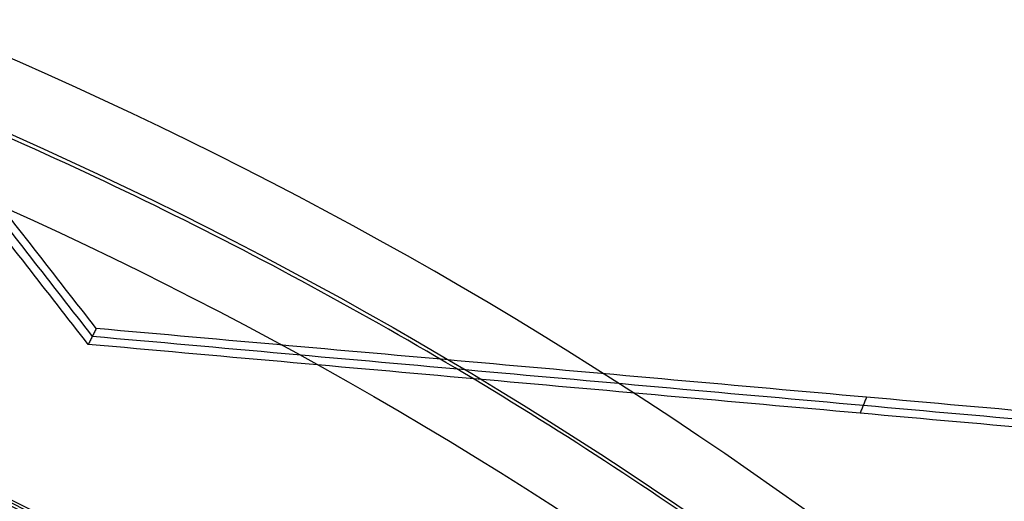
# Model space of a CAD drawing. Header units: millimetres. Extents: x -34.2 to 34.2, y -30.9 to 31.1.
# Tile 57 of 77: x 3.1 to 4.9, y 6.5 to 7.3. Entities that reach past the tile are written whole.
import ezdxf

# ---------------------------------------------------------------- set-up
doc = ezdxf.new("R2010")
doc.units = ezdxf.units.MM
for name, color, linetype, true_color in [('COTAS', 252, 'Continuous', 0x696969), ('IGES level 1', 7, 'Continuous', 0xe5eaed), ('IGES level 14', 7, 'Continuous', 0xffffff), ('IGES level 3', 7, 'Continuous', 0xe5eaed), ('IGES level 5', 7, 'Continuous', 0xe5eaed), ('IGES level 7', 7, 'Continuous', 0xcad1ee), ('IGES level 8', 7, 'Continuous', 0xcad1ee)]:
    doc.layers.add(name, color=color, linetype=linetype, true_color=true_color)

# ---------------------------------------------------------------- blocks, each defined once
blk = doc.blocks.new('Kivi_7w')
at = {"layer": 'IGES level 1', "extrusion": (0, 0, -1)}
for centre, radius, start, end in [((-7.573064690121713e-29, 2.831068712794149e-15, 0.8499999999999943), 31, 90, 270.0000000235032), ((7.993605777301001e-15, 1.77635683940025e-15, 1.399999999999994), 31, 90.00000000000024, 270.0000000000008), ((-7.573064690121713e-29, 2.831068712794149e-15, 0.1500000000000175), 30.85, 90, 270.0000000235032), ((0, 0), 30.7, 90.00000000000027, 270.0000000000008), ((-7.573064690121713e-29, 2.831068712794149e-15), 25.75, 90.0000000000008, 270.0000000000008), ((-7.573064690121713e-29, 2.831068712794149e-15), 24.25, 90.0000000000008, 270.0000000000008), ((-7.573064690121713e-29, 2.831068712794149e-15, 0.8500000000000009), 23.5, 90, 270.0000000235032), ((-8.835242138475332e-29, -1.77635683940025e-15), 23.5, 90.00000000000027, 270.0000000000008)]:
    blk.add_arc(centre, radius, start, end, dxfattribs=at)
at = {"layer": 'IGES level 1'}
for centre, radius, start, end in [((-9.992007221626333e-15, 1.77635683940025e-15, -0.2999999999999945), 31, 270.0000000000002, 89.9999999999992), ((7.573064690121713e-29, 2.831068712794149e-15, -1.549999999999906), 30.85, 270, 90.00000001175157), ((1.262177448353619e-28, 1.77635683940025e-15, -1.7), 30.7, 270.0000000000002, 90.0000000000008), ((1.009741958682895e-28, 1.77635683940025e-15), 25.75, 270.0000000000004, 90.0000000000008), ((6.310887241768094e-29, 1.77635683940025e-15), 24.25, 270.0000000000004, 90.0000000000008), ((8.835242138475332e-29, 1.77635683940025e-15, -1.700000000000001), 23.5, 270.0000000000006, 90.0000000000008)]:
    blk.add_arc(centre, radius, start, end, dxfattribs=at)
at = {"layer": 'IGES level 14', "extrusion": (0, 0.002279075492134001, 0.9999974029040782)}
blk.add_arc((7.573064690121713e-29, -0.009800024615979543, 3.17721718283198), 16.5, 270, 90.00000002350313, dxfattribs=at)
at = {"layer": 'IGES level 14', "extrusion": (1.962332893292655e-31, -0.002279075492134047, -0.9999974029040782)}
blk.add_arc((-2.449570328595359e-30, -0.009800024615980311, -4.67721718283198), 16.5, 90.00000000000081, 270.0000000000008, dxfattribs=at)
at = {"layer": 'IGES level 14', "extrusion": (-1.33034229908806e-32, 0.00227907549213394, 0.9999974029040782)}
blk.add_arc((1.553258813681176e-30, -0.009800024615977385, 1.67721718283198), 16.5, 270.0000000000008, 90.0000000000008, dxfattribs=at)
at = {"layer": 'IGES level 3', "extrusion": (-2.721527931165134e-31, -0.002279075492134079, -0.9999974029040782)}
blk.add_arc((2.913533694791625e-29, -0.009800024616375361, -14.299988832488), 22.5, 90.0000000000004, 270.0000000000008, dxfattribs=at)
at = {"layer": 'IGES level 3', "extrusion": (0, -0.002279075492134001, -0.9999974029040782)}
for centre, radius in [((-7.573064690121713e-29, -0.00980002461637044, -6.299988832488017), 22.49999999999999), ((-7.573064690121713e-29, -0.00980002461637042, -10.299988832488), 20.99999999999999), ((-7.573064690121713e-29, -0.009800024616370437, 0.4500111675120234), 18.625), ((-7.573064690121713e-29, -0.009800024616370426, -5.299988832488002), 17.74999999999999), ((-7.573064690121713e-29, -0.00980002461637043, -1.049988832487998), 15.75)]:
    blk.add_arc(centre, radius, 90, 270.0000000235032, dxfattribs=at)
at = {"layer": 'IGES level 3', "extrusion": (-2.043556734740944e-31, 0.002279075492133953, 0.9999974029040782)}
blk.add_arc((-5.083450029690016e-29, -0.009800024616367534, -1.700011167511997), 22.5, 270.0000000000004, 90.0000000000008, dxfattribs=at)
at = {"layer": 'IGES level 3', "extrusion": (-9.819369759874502e-34, -0.002279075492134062, -0.9999974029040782)}
blk.add_arc((-7.573231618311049e-29, -0.009800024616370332, 1.700011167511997), 22.5, 90.0000000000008, 270.0000000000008, dxfattribs=at)
at = {"layer": 'IGES level 3', "extrusion": (-1.48888891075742e-31, 0.00227907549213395, 0.9999974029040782)}
blk.add_arc((5.023398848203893e-29, -0.009800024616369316, -1.700011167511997), 21.5, 270.0000000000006, 90.0000000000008, dxfattribs=at)
at = {"layer": 'IGES level 3', "extrusion": (1.169983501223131e-30, -0.002279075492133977, -0.9999974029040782)}
blk.add_arc((-5.459610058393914e-29, -0.009800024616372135, -14.299988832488), 21, 90.00000000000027, 270.0000000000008, dxfattribs=at)
at = {"layer": 'IGES level 3', "extrusion": (-5.371563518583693e-31, 0.002279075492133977, 0.9999974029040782)}
blk.add_arc((1.043582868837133e-28, -0.009800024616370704, 6.299988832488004), 21, 270.0000000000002, 90.0000000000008, dxfattribs=at)
at = {"layer": 'IGES level 3', "extrusion": (-7.140447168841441e-33, 0.002279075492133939, 0.9999974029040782)}
blk.add_arc((7.577563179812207e-29, -0.00980002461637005, 6.299988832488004), 17.75, 270.0000000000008, 90.0000000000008, dxfattribs=at)
at = {"layer": 'IGES level 3', "extrusion": (4.05774435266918e-31, -0.002279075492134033, -0.9999974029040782)}
for centre, radius in [((-1.413959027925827e-28, -0.00980002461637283, -6.299988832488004), 17.75), ((-1.436660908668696e-29, -0.009800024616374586, -4.299988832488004), 16.75)]:
    blk.add_arc(centre, radius, 90.0000000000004, 270.0000000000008, dxfattribs=at)
at = {"layer": 'IGES level 3', "extrusion": (9.146713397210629e-32, 0.002279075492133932, 0.9999974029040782)}
blk.add_arc((1.38446209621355e-28, -0.009800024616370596, 4.299988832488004), 17.75, 270.0000000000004, 90.0000000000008, dxfattribs=at)
at = {"layer": 'IGES level 3', "extrusion": (0, -0.002279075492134, -0.9999974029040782)}
blk.add_arc((-7.573064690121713e-29, -0.009800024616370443, -2.799988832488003), 16.74999999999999, 90, 270.0000000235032, dxfattribs=at)
at = {"layer": 'IGES level 3', "extrusion": (-2.043556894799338e-31, 0.002279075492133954, 0.9999974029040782)}
blk.add_arc((1.288743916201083e-29, -0.00980002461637, 1.299988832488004), 16.75, 270.0000000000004, 90.0000000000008, dxfattribs=at)
at = {"layer": 'IGES level 3', "extrusion": (7.940419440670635e-31, -0.002279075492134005, -0.9999974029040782)}
blk.add_arc((-3.889758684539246e-29, -0.009800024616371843, -1.299988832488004), 15.75, 90.00000000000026, 270.0000000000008, dxfattribs=at)
at = {"layer": 'IGES level 3', "extrusion": (3.934485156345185e-31, -0.002279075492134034, -0.9999974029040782)}
blk.add_arc((-2.555831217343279e-29, -0.00980002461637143, -0.7999888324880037), 15.75, 90.0000000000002, 270.0000000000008, dxfattribs=at)
at = {"layer": 'IGES level 5', "extrusion": (-3.670881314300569e-16, 0.002279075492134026, 0.9999974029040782)}
blk.add_arc((1.020873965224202e-14, -0.009800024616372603, 27.799988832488), 25, 270.0340042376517, 90.03400423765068, dxfattribs=at)
at = {"layer": 'IGES level 5', "extrusion": (0, -0.002279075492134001, -0.9999974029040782)}
for centre, radius, end in [((-7.573064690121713e-29, -0.009800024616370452, -21.299988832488), 25, 269.9659957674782), ((-7.573064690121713e-29, -0.009800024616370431, -28.04998883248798), 24.75, 269.9659957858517), ((-7.573064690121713e-29, -0.009800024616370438, -12.299988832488), 21.5, 269.9659957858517), ((-7.573064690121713e-29, -0.009800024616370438, -15.899988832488), 20, 269.9659957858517), ((-7.573064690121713e-29, -0.009800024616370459, -18.749988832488), 14.5, 269.9659957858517)]:
    blk.add_arc(centre, radius, 89.96599576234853, end, dxfattribs=at)
at = {"layer": 'IGES level 5', "extrusion": (3.670879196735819e-16, -0.002279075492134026, -0.9999974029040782)}
blk.add_arc((-5.428418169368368e-15, -0.009800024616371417, -14.799988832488), 25, 89.96599576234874, 269.9659957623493, dxfattribs=at)
at = {"layer": 'IGES level 5', "extrusion": (0, 0.002279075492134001, 0.9999974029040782)}
for centre, radius in [((7.573064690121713e-29, -0.009800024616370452, 14.54998883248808), 24.75000000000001), ((7.573064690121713e-29, -0.009800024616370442, 15.74998883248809), 14.25), ((7.573064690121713e-29, -0.009800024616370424, 25.799988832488), 13), ((7.573064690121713e-29, -0.009800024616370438, 25.799988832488), 10), ((7.573064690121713e-29, -0.009800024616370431, 25.799988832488), 7.000000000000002)]:
    blk.add_arc(centre, radius, 270.0340042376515, 90.03400426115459, dxfattribs=at)
at = {"layer": 'IGES level 5', "extrusion": (3.670642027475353e-16, -0.002279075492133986, -0.9999974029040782)}
blk.add_arc((-1.039450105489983e-14, -0.009800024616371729, -28.299988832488), 24.5, 89.9659957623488, 269.9659957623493, dxfattribs=at)
at = {"layer": 'IGES level 5', "extrusion": (-3.670637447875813e-16, 0.002279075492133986, 0.9999974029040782)}
blk.add_arc((5.24895767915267e-15, -0.009800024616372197, 14.299988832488), 24.5, 270.0340042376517, 90.0340042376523, dxfattribs=at)
at = {"layer": 'IGES level 5', "extrusion": (3.670927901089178e-16, -0.002279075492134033, -0.9999974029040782)}
blk.add_arc((-5.249162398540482e-15, -0.009800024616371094, -14.299988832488), 21.5, 89.96599576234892, 269.9659957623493, dxfattribs=at)
at = {"layer": 'IGES level 5', "extrusion": (-3.670334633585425e-16, 0.002279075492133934, 0.9999974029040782)}
blk.add_arc((3.780448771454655e-15, -0.009800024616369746, 10.299988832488), 21.5, 270.0340042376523, 90.03400423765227, dxfattribs=at)
at = {"layer": 'IGES level 5', "extrusion": (-3.670434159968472e-16, 0.00227907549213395, 0.9999974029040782)}
blk.add_arc((3.786815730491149e-15, -0.009800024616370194, 10.299988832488), 21.5, 270.0340042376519, 90.0340042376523, dxfattribs=at)
at = {"layer": 'IGES level 5', "extrusion": (3.671099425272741e-16, -0.002279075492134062, -0.9999974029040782)}
blk.add_arc((-7.88695333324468e-15, -0.009800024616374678, -21.499988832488), 20, 89.96599576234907, 269.9659957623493, dxfattribs=at)
at = {"layer": 'IGES level 5', "extrusion": (3.671063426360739e-16, -0.002279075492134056, -0.9999974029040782)}
blk.add_arc((-3.781199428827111e-15, -0.009800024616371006, -10.299988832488), 20, 89.96599576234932, 269.9659957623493, dxfattribs=at)
at = {"layer": 'IGES level 5', "extrusion": (-3.670565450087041e-16, 0.002279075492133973, 0.9999974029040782)}
blk.add_arc((3.784998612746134e-15, -0.00980002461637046, 10.299988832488), 20, 270.0340042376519, 90.0340042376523, dxfattribs=at)
at = {"layer": 'IGES level 5', "extrusion": (3.671061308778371e-16, -0.002279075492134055, -0.9999974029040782)}
for centre in [(-7.893007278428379e-15, -0.009800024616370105, -21.499988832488), (-5.873684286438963e-15, -0.009800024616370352, -15.999988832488)]:
    blk.add_arc(centre, 14.5, 89.96599576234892, 269.9659957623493, dxfattribs=at)
at = {"layer": 'IGES level 5', "extrusion": (-3.671052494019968e-16, 0.002279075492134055, 0.9999974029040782)}
blk.add_arc((5.874298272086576e-15, -0.00980002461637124, 15.999988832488), 14.5, 270.0340042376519, 90.0340042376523, dxfattribs=at)
at = {"layer": 'IGES level 5', "extrusion": (-3.669140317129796e-16, 0.002279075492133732, 0.9999974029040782)}
blk.add_arc((5.686152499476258e-15, -0.009800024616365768, 15.499988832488), 14, 270.0340042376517, 90.0340042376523, dxfattribs=at)
at = {"layer": 'IGES level 5', "extrusion": (3.671342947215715e-16, -0.002279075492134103, -0.9999974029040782)}
blk.add_arc((-1.03927343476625e-14, -0.009800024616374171, -28.299988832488), 13, 89.96599576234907, 269.9659957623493, dxfattribs=at)
at = {"layer": 'IGES level 5', "extrusion": (-3.671338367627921e-16, 0.002279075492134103, 0.9999974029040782)}
blk.add_arc((8.553744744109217e-15, -0.009800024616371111, 23.29998883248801), 13, 270.034004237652, 90.0340042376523, dxfattribs=at)
at = {"layer": 'IGES level 5', "extrusion": (3.6700448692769e-16, -0.002279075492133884, -0.9999974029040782)}
blk.add_arc((-1.03814482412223e-14, -0.009800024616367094, -28.299988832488), 10, 89.96599576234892, 269.9659957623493, dxfattribs=at)
at = {"layer": 'IGES level 5', "extrusion": (-3.670042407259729e-16, 0.002279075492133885, 0.9999974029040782)}
blk.add_arc((8.55561409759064e-15, -0.009800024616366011, 23.299988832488), 10, 270.0340042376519, 90.0340042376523, dxfattribs=at)
at = {"layer": 'IGES level 5', "extrusion": (3.670656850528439e-16, -0.002279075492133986, -0.9999974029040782)}
blk.add_arc((-1.038913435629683e-14, -0.009800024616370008, -28.299988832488), 7, 89.96599576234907, 269.9659957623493, dxfattribs=at)
at = {"layer": 'IGES level 5', "extrusion": (-3.667636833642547e-16, 0.002279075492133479, 0.9999974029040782)}
blk.add_arc((8.544843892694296e-15, -0.009800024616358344, 23.299988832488), 7, 270.034004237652, 90.0340042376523, dxfattribs=at)
at = {"layer": 'IGES level 7', "extrusion": (0, 0.002279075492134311, 0.9999974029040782)}
blk.add_arc((7.573064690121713e-29, -0.009800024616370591, 12.57498883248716), 13.42344741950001, 301.6968779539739, 72.10915302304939, dxfattribs=at)
at = {"layer": 'IGES level 7', "extrusion": (1.166692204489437e-13, 0.002279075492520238, 0.9999974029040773)}
blk.add_arc((-1.319290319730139e-11, -0.00980002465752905, 11.69998883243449), 13.3468948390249, 301.6968779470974, 72.10915302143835, dxfattribs=at)
at = {"layer": 'IGES level 7', "extrusion": (0, -0.00227907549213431, -0.9999974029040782)}
for centre, radius, start, end in [((-7.573064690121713e-29, -0.009800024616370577, -12.49694459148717), 11.77188247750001, 113.0969845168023, 244.8269824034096), ((-7.573064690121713e-29, -0.009800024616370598, -14.07498883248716), 7.625000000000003, 23.09698451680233, 127.5761182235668)]:
    blk.add_arc(centre, radius, start, end, dxfattribs=at)
at = {"layer": 'IGES level 7', "extrusion": (4.324697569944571e-11, 0.002279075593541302, 0.9999974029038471)}
blk.add_arc((-7.718639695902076e-10, -0.009800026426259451, 13.29390035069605), 10.97492672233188, 296.1349889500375, 66.90301548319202, dxfattribs=at)
at = {"layer": 'IGES level 7', "extrusion": (-1.401362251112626e-11, 0.002279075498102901, 0.9999974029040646)}
blk.add_arc((1.84102855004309e-10, -0.009800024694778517, 13.94998883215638), 7.749999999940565, 51.4172518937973, 156.9030154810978, dxfattribs=at)
at = {"layer": 'IGES level 7', "extrusion": (2.204022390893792e-16, -0.00227907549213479, -0.9999974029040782)}
blk.add_arc((2.033082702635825e-11, -0.009800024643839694, -14.19998883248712), 7.499999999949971, 23.09698451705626, 126.5150780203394, dxfattribs=at)
at = {"layer": 'IGES level 7'}
for points in [[(3.248881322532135, 6.641157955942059, 15.4848933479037), (1.464592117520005, 8.932585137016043, 15.47967099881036)], [(1.462152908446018, 8.912070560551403, 15.07971671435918), (3.241591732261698, 6.626872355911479, 15.08492486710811)], [(3.234302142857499, 6.612586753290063, 14.68495638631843), (1.459713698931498, 8.891555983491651, 14.67976242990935)], [(3.248881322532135, 6.641157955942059, 15.4848933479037), (3.234302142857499, 6.612586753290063, 14.68495638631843)], [(6.018766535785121, 6.394299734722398, 15.48545595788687), (3.248881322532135, 6.641157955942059, 15.4848933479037)], [(3.241878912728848, 6.627435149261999, 15.10068199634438), (6.014998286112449, 6.379110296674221, 15.06968778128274)], [(6.010738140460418, 6.365144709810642, 14.68552032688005), (3.234302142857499, 6.612586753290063, 14.68495638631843)], [(4.634043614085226, 6.517709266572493, 15.48517469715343), (4.622520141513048, 6.48886573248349, 14.68523835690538)]]:
    blk.add_open_spline(points, degree=1, dxfattribs=at)
at = {"layer": 'IGES level 8', "extrusion": (0, -0.002279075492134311, -0.9999974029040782)}
for start, end in [(293.0969845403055, 113.0969845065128), (113.0969845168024, 293.0969845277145)]:
    blk.add_arc((-7.573064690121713e-29, -0.009800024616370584, -5.199988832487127), 17.5, start, end, dxfattribs=at)
at = {"layer": 'IGES level 8', "extrusion": (5.852610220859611e-15, 0.002279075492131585, 0.9999974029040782)}
blk.add_arc((-2.797333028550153e-14, -0.0098000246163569, 4.449988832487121), 17.5, 66.90301548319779, 246.9030154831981, dxfattribs=at)
at = {"layer": 'IGES level 8', "extrusion": (6.988834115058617e-15, -0.002279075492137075, -0.9999974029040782)}
blk.add_arc((-3.187853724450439e-14, -0.009800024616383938, -4.44998883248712), 17.5, 113.0969845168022, 293.0969845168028, dxfattribs=at)
at = {"layer": 'IGES level 8', "extrusion": (0, 0.002279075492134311, 0.9999974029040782)}
for start, end in [(66.9030155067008, 246.9030154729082), (246.9030154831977, 66.9030155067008)]:
    blk.add_arc((7.573064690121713e-29, -0.009800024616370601, 10.44669935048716), 8.941142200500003, start, end, dxfattribs=at)
at = {"layer": 'IGES level 8'}
for points in [[(-6.865052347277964, -16.09685385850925, 4.486686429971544), (6.865052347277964, 16.0975375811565, 4.413312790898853)], [(-16.09723752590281, 6.865376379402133, 4.434353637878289), (16.09723752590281, -6.864692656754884, 4.465645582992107)]]:
    blk.add_open_spline(points, degree=1, dxfattribs=at)
for points, weights in [([(7.920460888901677, -13.65805883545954, 5.98113211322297), (35.24417047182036, 2.182821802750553, 5.945029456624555), (19.40324869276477, 29.50646042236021, 5.882756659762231), (-7.920460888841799, 13.66557978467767, 5.918859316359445)], [1, 0.333333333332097, 0.333333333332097, 1]), ([(7.853117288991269, -13.54136703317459, 6.214465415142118), (34.94450744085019, 2.164826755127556, 6.178669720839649), (19.23827286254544, 29.2561465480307, 6.116926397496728), (-7.85311728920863, 13.54995275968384, 6.152722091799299)], [1, 0.333333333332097, 0.333333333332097, 1]), ([(7.761583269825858, -13.38278941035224, 6.518050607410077), (34.53720278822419, 2.140336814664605, 6.482672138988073), (19.01403624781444, 28.91588679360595, 6.421648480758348), (-7.761583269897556, 13.39276056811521, 6.457026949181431)], [1, 0.333333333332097, 0.333333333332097, 1]), ([(7.67004925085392, -13.22424449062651, 6.807286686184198), (34.12989813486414, 2.115814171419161, 6.77232544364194), (18.78979963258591, 28.57559433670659, 6.71202145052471), (-7.67004925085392, 13.2355356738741, 6.74698269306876)], [1, 0.3333333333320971, 0.3333333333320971, 1]), ([(7.578515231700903, -13.06572935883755, 7.083452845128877), (33.72259348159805, 2.091261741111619, 7.048908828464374), (18.5655630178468, 28.23527209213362, 6.989324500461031), (-7.578515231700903, 13.07828099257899, 7.023868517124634)], [1, 0.333333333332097, 0.333333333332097, 1]), ([(7.486981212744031, -12.90724140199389, 7.347695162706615), (33.31528882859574, 2.066682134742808, 7.31356837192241), (18.34132640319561, 27.89492267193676, 7.254703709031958), (-7.486981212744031, 12.92099913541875, 7.288830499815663)], [1, 0.333333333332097, 0.333333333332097, 1]), ([(7.395447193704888, -12.74877831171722, 7.601026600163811), (32.90798417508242, 2.042077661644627, 7.567317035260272), (18.11708978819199, 27.5545483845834, 7.509172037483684), (-7.395447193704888, 12.76369241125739, 7.54288160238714)], [0.9999999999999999, 0.333333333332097, 0.333333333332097, 0.9999999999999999]), ([(7.30391317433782, -12.59033808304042, 7.84432700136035), (32.50067952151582, 2.01745032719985, 7.811034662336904), (17.89285317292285, 27.21415123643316, 7.753609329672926), (-7.30391317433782, 12.60636282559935, 7.786901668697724)], [0.9999999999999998, 0.333333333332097, 0.333333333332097, 0.9999999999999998]), ([(7.218995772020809, -12.44336979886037, 8.061724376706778), (32.12281724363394, 1.994584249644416, 8.02881910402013), (17.68482569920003, 26.89834104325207, 7.972061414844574), (-7.218995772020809, 12.46038699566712, 8.004966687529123)], [1, 0.333333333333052, 0.333333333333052, 1]), ([(7.142161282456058, -12.31028787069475, 8.303580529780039), (31.78092200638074, 1.973997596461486, 8.271025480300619), (17.49659944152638, 26.6126943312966, 8.214871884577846), (-7.142161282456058, 12.32840886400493, 8.247426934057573)], [1, 0.333333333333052, 0.333333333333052, 1]), ([(7.056896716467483, -12.16263125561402, 8.560253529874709), (31.40151493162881, 1.9511255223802, 8.52808712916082), (17.28772149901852, 26.29568051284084, 8.472603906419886), (-7.056896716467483, 12.18192373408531, 8.504770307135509)], [0.9999999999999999, 0.3333333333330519, 0.3333333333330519, 0.9999999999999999]), ([(6.971632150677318, -12.01500024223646, 8.805693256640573), (31.02210785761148, 1.928227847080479, 8.773915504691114), (17.07884355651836, 25.97864109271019, 8.719102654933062), (-6.971632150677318, 12.03541300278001, 8.750880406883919)], [1, 0.333333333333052, 0.333333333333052, 1]), ([(6.88636758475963, -11.86739251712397, 9.0409149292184), (30.64270078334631, 1.905306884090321, 9.009525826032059), (16.86996561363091, 25.66157838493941, 8.955383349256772), (-6.88636758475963, 11.88887898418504, 8.986772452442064)], [1, 0.333333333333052, 0.333333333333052, 1]), ([(6.801103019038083, -11.71980603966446, 9.26681349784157), (30.26329370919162, 1.882364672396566, 9.235813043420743), (16.66108767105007, 25.34449442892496, 9.182340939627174), (-6.801103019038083, 11.74232371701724, 9.213341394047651)], [1, 0.333333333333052, 0.333333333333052, 1]), ([(6.715838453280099, -11.57223904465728, 9.484163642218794), (29.88388663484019, 1.859402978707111, 9.453551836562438), (16.45220972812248, 25.02739099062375, 9.400750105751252), (-6.715838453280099, 11.59574896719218, 9.431361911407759)], [1, 0.333333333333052, 0.333333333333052, 1]), ([(6.630573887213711, -11.42469004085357, 9.693619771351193), (29.5044795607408, 1.836423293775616, 9.663396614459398), (16.24333178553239, 24.71026956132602, 9.611265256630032), (-6.630573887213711, 11.44915622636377, 9.641488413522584)], [0.9999999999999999, 0.3333333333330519, 0.3333333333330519, 0.9999999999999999]), ([(-6.552136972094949, 11.31428721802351, 9.828278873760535), (9.839096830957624, 20.81708102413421, 9.806621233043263), (25.2951274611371, 6.556159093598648, 9.839123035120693), (9.15689771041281, -9.304463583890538, 9.875270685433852)], [1, 0.4081068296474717, 0.3417199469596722, 0.8008393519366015]), ([(9.048872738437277, -9.194026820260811, 10.10388913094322), (27.46333362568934, 8.90367165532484, 10.06264300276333), (9.365588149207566, 27.31808471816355, 10.02067505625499), (-9.048872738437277, 9.220386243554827, 10.06192118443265)], [1, 0.333333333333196, 0.333333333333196, 1]), ([(8.938473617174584, -9.081188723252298, 10.32620226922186), (27.12827223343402, 8.79571208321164, 10.28545935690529), (9.251324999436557, 26.98546345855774, 10.2440034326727), (-8.938473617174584, 9.108562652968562, 10.28474634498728)], [1, 0.333333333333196, 0.333333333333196, 1]), ([(8.82807449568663, -8.968374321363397, 10.53811836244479), (26.79321084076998, 8.687728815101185, 10.49787866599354), (9.137061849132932, 26.65281850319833, 10.45693476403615), (-8.82807449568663, 8.996715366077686, 10.4971744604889)], [1, 0.3333333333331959, 0.3333333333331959, 1]), ([(8.717675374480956, -8.855581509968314, 10.74056142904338), (26.45814944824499, 8.579723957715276, 10.70082494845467), (9.022798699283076, 26.32015195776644, 10.6603930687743), (-8.717675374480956, 8.884846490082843, 10.70012954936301)], [1, 0.333333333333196, 0.333333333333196, 1]), ([(-7.142161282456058, 12.32840886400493, 8.247426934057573), (-31.78092200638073, -1.955876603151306, 8.27998198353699), (-17.49659944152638, -26.59457333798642, 8.336135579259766), (7.142161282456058, -12.31028787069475, 8.303580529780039)], [1, 0.333333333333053, 0.333333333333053, 1]), ([(8.607276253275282, -8.742808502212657, 10.93431518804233), (26.12308805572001, 8.47169929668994, 10.89508192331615), (8.908535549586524, 25.98746560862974, 10.85516206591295), (-8.607276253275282, 8.77295781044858, 10.89439533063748)], [1, 0.333333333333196, 0.333333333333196, 1]), ([(-7.056896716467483, 12.18192373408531, 8.504770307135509), (-31.40151493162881, -1.931833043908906, 8.536936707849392), (-17.28772149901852, -26.27638803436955, 8.592419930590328), (7.056896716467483, -12.16263125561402, 8.560253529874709)], [0.9999999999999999, 0.3333333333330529, 0.3333333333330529, 0.9999999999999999]), ([(8.49687713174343, -8.630053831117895, 11.12002305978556), (25.78802666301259, 8.363656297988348, 11.08129301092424), (8.7942723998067, 25.65476092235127, 11.04188517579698), (-8.49687713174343, 8.661050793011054, 11.08061522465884)], [1, 0.333333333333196, 0.333333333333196, 1]), ([(-6.971632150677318, 12.03541300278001, 8.750880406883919), (-31.02210785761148, -1.907815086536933, 8.782658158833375), (-17.07884355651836, -25.95822833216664, 8.837471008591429), (6.971632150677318, -12.01500024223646, 8.805693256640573)], [1, 0.333333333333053, 0.333333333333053, 1]), ([(8.386478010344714, -8.517316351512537, 11.29818816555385), (25.45296527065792, 8.255596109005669, 11.25996133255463), (8.680009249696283, 25.32203904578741, 11.22106551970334), (-8.386478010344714, 8.549126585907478, 11.25929235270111)], [0.9999999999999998, 0.3333333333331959, 0.3333333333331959, 0.9999999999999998]), ([(-6.88636758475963, 11.88887898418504, 8.986772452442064), (-30.64270078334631, -1.883820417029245, 9.018161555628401), (-16.86996561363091, -25.64009191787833, 9.07230403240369), (6.88636758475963, -11.86739251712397, 9.0409149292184)], [1, 0.333333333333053, 0.333333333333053, 1]), ([(8.28374672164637, -8.412423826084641, 11.45752409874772), (25.14117575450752, 8.155026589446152, 11.41976553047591), (8.573682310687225, 25.01241184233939, 11.38134617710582), (-8.28374672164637, 8.444961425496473, 11.41910474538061)], [1, 0.333333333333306, 0.333333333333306, 1]), ([(-6.801103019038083, 11.74232371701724, 9.213341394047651), (-30.26329370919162, -1.859846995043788, 9.244341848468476), (-16.66108767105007, -25.32197675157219, 9.297813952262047), (6.801103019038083, -11.71980603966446, 9.26681349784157)], [1, 0.333333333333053, 0.333333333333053, 1]), ([(8.191790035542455, -8.318451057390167, 11.63591738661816), (24.8620871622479, 8.06508646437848, 11.5985779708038), (8.478507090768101, 24.73534029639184, 11.56058510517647), (-8.191790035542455, 8.35180277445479, 11.59792452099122)], [1, 0.333333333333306, 0.333333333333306, 1]), ([(-6.715838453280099, 11.59574896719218, 9.431361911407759), (-29.88388663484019, -1.835893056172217, 9.461973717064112), (-16.45220972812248, -25.00388106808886, 9.5147754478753), (6.715838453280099, -11.57223904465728, 9.484163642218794)], [1, 0.333333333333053, 0.333333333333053, 1]), ([(8.089276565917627, -8.213709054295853, 11.82645433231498), (24.55095872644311, 7.964802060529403, 11.78958218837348), (8.372405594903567, 24.42644146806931, 11.75206477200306), (-8.089276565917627, 8.247930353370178, 11.78893691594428)], [1, 0.333333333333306, 0.333333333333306, 1]), ([(-6.630573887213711, 11.44915622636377, 9.641488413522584), (-29.50447956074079, -1.811957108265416, 9.671711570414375), (-16.24333178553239, -24.68580337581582, 9.723842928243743), (6.630573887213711, -11.42469004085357, 9.693619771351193)], [0.9999999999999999, 0.333333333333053, 0.333333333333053, 0.9999999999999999]), ([(7.986763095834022, -8.108985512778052, 12.00889089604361), (24.23983029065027, 7.864499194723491, 11.97248602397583), (8.26630409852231, 24.11752417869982, 11.93544405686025), (-7.986763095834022, 8.144039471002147, 11.97184892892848)], [0.9999999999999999, 0.3333333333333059, 0.3333333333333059, 0.9999999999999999]), ([(7.884249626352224, -8.004279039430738, 12.18383830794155), (23.92870185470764, 7.764179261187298, 12.14790070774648), (8.160202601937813, 23.80858982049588, 12.11133418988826), (-7.884249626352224, 8.040131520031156, 12.14727179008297)], [0.9999999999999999, 0.3333333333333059, 0.3333333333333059, 0.9999999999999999]), ([(7.781736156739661, -7.899588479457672, 12.35180349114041), (23.61757341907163, 7.663843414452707, 12.31633316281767), (8.054101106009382, 23.49963954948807, 12.28024209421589), (-7.781736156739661, 7.93620765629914, 12.315712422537)], [1, 0.333333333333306, 0.333333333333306, 1]), ([(7.679222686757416, -7.794912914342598, 12.51318906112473), (23.30644498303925, 7.563492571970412, 12.47818600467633), (7.947999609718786, 23.190674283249, 12.44257038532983), (-7.679222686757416, 7.832268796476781, 12.47757344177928)], [0.9999999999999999, 0.3333333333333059, 0.3333333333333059, 0.9999999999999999]), ([(7.576709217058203, -7.690251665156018, 12.66829332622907), (22.99531654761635, 7.463127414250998, 12.63375754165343), (7.841898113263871, 22.88169470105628, 12.59861737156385), (-7.576709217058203, 7.728315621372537, 12.63315315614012)], [0.9999999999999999, 0.3333333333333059, 0.3333333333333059, 0.9999999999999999]), ([(7.476682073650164, -7.58814220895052, 12.81376720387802), (22.69173411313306, 7.365183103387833, 12.77968735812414), (7.738369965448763, 22.58019562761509, 12.74501110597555), (-7.476682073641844, 7.626870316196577, 12.77909095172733)], [1, 0.333333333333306, 0.333333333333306, 1]), ([(7.381320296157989, -7.490723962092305, 12.98373036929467), (22.40231106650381, 7.271878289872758, 12.95008519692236), (7.639670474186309, 22.29283004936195, 12.91585122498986), (-7.38132029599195, 7.530227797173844, 12.94949639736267)], [0.9999999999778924, 0.333333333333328, 0.3333333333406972, 1]), ([(7.284940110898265, -7.392282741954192, 13.14787592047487), (22.10979715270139, 7.177559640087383, 13.11467006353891), (7.539916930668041, 22.00237818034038, 13.08088309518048), (-7.284940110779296, 7.432535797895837, 13.11408895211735)], [0.9999999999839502, 0.333333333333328, 0.333333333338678, 1]), ([(9.948073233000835, -2.471720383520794, 13.2938858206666), (13.4957494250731, 11.68937627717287, 13.26161152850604), (0.7438011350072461, 15.13073745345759, 13.25376838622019), (-7.18855992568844, 7.334827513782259, 13.27153589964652)], [0.6572482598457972, 0.3654827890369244, 0.4797333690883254, 0.9999999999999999]), ([(9.850897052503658, -2.288657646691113, 13.44399546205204), (13.10444020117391, 11.58895764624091, 13.41236724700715), (0.6306739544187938, 14.82711044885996, 13.4049872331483), (-7.092179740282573, 7.237103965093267, 13.42228547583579)], [0.6517245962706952, 0.3669541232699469, 0.4830459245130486, 1]), ([(9.732555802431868, -2.189660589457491, 13.58796603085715), (12.8323389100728, 11.45626917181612, 13.55686584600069), (0.5764793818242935, 14.58138787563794, 13.54974344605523), (-6.995799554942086, 7.139365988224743, 13.56670441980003)], [0.6492555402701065, 0.3676312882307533, 0.4845461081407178, 1]), ([(6.552136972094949, -11.28897101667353, 9.87979353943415), (-9.839096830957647, -20.79176482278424, 9.901451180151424), (-25.29512746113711, -6.530842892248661, 9.868949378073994), (-9.15689771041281, 9.32977978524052, 9.832801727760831)], [1, 0.4081068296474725, 0.3417199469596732, 0.8008393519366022]), ([(-9.048872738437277, 9.220386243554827, 10.06192118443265), (-27.46333362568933, -8.877312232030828, 10.10316731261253), (-9.365588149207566, -27.29172529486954, 10.14513525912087), (9.048872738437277, -9.194026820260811, 10.10388913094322)], [1, 0.333333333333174, 0.333333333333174, 1]), ([(-8.938473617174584, 9.108562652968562, 10.28474634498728), (-27.12827223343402, -8.768338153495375, 10.32548925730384), (-9.251324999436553, -26.95808952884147, 10.36694518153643), (8.938473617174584, -9.081188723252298, 10.32620226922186)], [1, 0.3333333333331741, 0.3333333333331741, 1]), ([(-8.82807449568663, 8.996715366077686, 10.4971744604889), (-26.79321084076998, -8.659387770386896, 10.53741415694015), (-9.137061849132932, -26.62447745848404, 10.57835805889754), (8.82807449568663, -8.968374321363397, 10.53811836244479)], [1, 0.3333333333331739, 0.3333333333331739, 1]), ([(-8.717675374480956, 8.884846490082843, 10.70012954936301), (-26.45814944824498, -8.550458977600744, 10.73986602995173), (-9.022798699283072, -26.2908869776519, 10.78029790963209), (8.717675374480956, -8.855581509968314, 10.74056142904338)], [1, 0.333333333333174, 0.333333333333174, 1]), ([(3.45617979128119, 8.110085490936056, 6.924944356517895), (-1.946541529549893, 10.41419936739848, 6.919693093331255), (-6.375992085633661, 7.514225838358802, 6.926302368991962), (-8.104081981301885, 3.462195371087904, 6.935537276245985)], [0.4999999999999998, 0.4999999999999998, 0.6666666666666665, 1]), ([(-8.607276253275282, 8.77295781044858, 10.89439533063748), (-26.12308805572, -8.441549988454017, 10.93362859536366), (-8.908535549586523, -25.95731630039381, 10.97354845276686), (8.607276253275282, -8.742808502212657, 10.93431518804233)], [1, 0.333333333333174, 0.333333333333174, 1]), ([(-8.49687713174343, 8.661050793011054, 11.08061522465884), (-25.78802666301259, -8.332659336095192, 11.11934527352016), (-8.794272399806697, -25.6237639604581, 11.15875310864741), (8.49687713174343, -8.630053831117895, 11.12002305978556)], [1, 0.333333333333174, 0.333333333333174, 1]), ([(-8.386478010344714, 8.549126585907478, 11.25929235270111), (-25.45296527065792, -8.223785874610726, 11.29751918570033), (-8.680009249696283, -25.29022881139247, 11.33641499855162), (8.386478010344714, -8.517316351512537, 11.29818816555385)], [0.9999999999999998, 0.3333333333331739, 0.3333333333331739, 0.9999999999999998]), ([(8.28374672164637, -8.412423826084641, 11.45752409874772), (-8.573682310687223, -24.97987424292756, 11.49528266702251), (-25.14117575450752, -8.122488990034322, 11.45686331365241), (-8.28374672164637, 8.444961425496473, 11.41910474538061)], [1, 0.333333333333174, 0.333333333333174, 1]), ([(-8.191790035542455, 8.35180277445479, 11.59792452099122), (-24.86208716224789, -8.031734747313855, 11.63526393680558), (-8.478507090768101, -24.70198857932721, 11.6732568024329), (8.191790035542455, -8.318451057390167, 11.63591738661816)], [1, 0.333333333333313, 0.333333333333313, 1]), ([(-8.089276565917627, 8.247930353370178, 11.78893691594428), (-24.5509587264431, -7.930580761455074, 11.82580905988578), (-8.372405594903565, -24.39222016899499, 11.8633264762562), (8.089276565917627, -8.213709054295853, 11.82645433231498)], [1, 0.333333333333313, 0.333333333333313, 1]), ([(-7.986763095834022, 8.144039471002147, 11.97184892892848), (-24.23983029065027, -7.829445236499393, 12.00825380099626), (-8.266304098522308, -24.08247022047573, 12.04529576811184), (7.986763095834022, -8.108985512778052, 12.00889089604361)], [0.9999999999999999, 0.3333333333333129, 0.3333333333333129, 0.9999999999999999]), ([(2.423317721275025, 5.696481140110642, 10.55200498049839), (2.837039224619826, 6.664134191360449, 9.478136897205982), (3.183880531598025, 7.474637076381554, 8.260148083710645), (3.4561797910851, 8.11008549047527, 6.924944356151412)], [0.4999999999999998, 0.4963182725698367, 0.4963182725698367, 0.4999999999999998]), ([(8.104081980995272, -3.450146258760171, 6.951291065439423), (9.832171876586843, 0.6018842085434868, 6.942056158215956), (8.858901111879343, 5.805971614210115, 6.930195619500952), (3.45617979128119, 8.110085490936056, 6.924944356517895)], [1, 0.6666666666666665, 0.4999999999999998, 0.4999999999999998]), ([(-7.884249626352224, 8.040131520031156, 12.14727179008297), (-23.92870185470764, -7.728326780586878, 12.18320939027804), (-8.160202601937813, -23.77273733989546, 12.21977590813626), (7.884249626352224, -8.004279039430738, 12.18383830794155)], [0.9999999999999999, 0.3333333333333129, 0.3333333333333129, 0.9999999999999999]), ([(-7.781736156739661, 7.93620765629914, 12.315712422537), (-23.61757341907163, -7.627224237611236, 12.35118275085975), (-8.054101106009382, -23.46302037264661, 12.38727381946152), (7.781736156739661, -7.899588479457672, 12.35180349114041)], [1, 0.333333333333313, 0.333333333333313, 1]), ([(-7.679222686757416, 7.832268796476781, 12.47757344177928), (-23.30644498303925, -7.526136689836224, 12.51257649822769), (-7.947999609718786, -23.15331840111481, 12.54819211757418), (7.679222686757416, -7.794912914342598, 12.51318906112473)], [0.9999999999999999, 0.3333333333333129, 0.3333333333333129, 0.9999999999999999]), ([(-7.576709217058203, 7.728315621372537, 12.63315315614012), (-22.99531654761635, -7.425063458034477, 12.66768894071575), (-7.841898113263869, -22.84363074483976, 12.70282911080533), (7.576709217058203, -7.690251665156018, 12.66829332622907)], [0.9999999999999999, 0.333333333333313, 0.333333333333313, 0.9999999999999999]), ([(7.017272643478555, -2.982301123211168, 8.85910757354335), (13.00264050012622, 11.05220771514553, 8.827121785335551), (-1.031904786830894, 17.03756002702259, 8.813480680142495), (-7.017272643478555, 3.003051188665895, 8.845466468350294)], [0.9944774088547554, 0.3314924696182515, 0.3314924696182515, 0.9944774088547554]), ([(-7.476682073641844, 7.626870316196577, 12.77909095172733), (-22.69173411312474, -7.326454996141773, 12.81317079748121), (-7.738369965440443, -22.54146752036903, 12.84784704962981), (7.476682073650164, -7.58814220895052, 12.81376720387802)], [1, 0.333333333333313, 0.333333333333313, 1]), ([(-7.381320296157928, 7.530227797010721, 12.94949639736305), (-22.40231106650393, -7.232374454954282, 12.98314156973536), (-7.639670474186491, -22.25332621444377, 13.01737554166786), (7.38132029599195, -7.490723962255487, 12.98373036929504)], [0.9999999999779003, 0.333333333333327, 0.3333333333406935, 1]), ([(-7.28494011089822, 7.43253579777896, 13.11408895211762), (-22.10979715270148, -7.137306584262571, 13.14729480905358), (-7.539916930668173, -21.96212512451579, 13.18108177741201), (7.284940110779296, -7.392282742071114, 13.14787592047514)], [0.9999999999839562, 0.333333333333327, 0.333333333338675, 1])]:
    blk.add_rational_spline(points, weights, degree=3, dxfattribs=at)

msp = doc.modelspace()

# ---------------------------------------------------------------- block references
at = {"layer": 'COTAS'}
msp.add_blockref('Kivi_7w', (-7.573064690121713e-29, 0.136188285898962, 2.023586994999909), dxfattribs=at)

doc.saveas('drawing.dxf')
